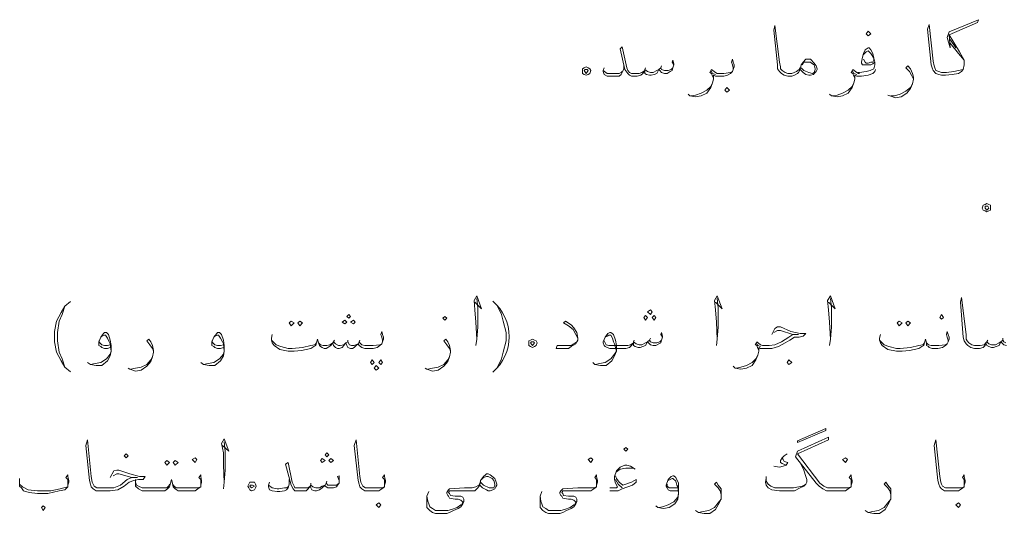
# Model space of a CAD drawing. Header units: metres. Extents: x 5.7 to 89.8, y 4 to 63.5.
# Tile 27 of 60: x 43.9 to 53.9, y 12.8 to 17.9. Entities that reach past the tile are written whole.
import ezdxf

# ---------------------------------------------------------------- set-up
doc = ezdxf.new("R2010")
doc.units = ezdxf.units.M
doc.header["$MEASUREMENT"] = 0
doc.layers.add('PDF7_textt', color=7, linetype='Continuous')

msp = doc.modelspace()

# ---------------------------------------------------------------- linework, layer by layer
at = {"layer": 'PDF7_textt', "lineweight": 20}
for points in [[(51.848, 17.371), (51.829, 17.343), (51.819, 17.333), (51.79, 17.314), (51.761, 17.304), (51.732, 17.304), (51.723, 17.304), (51.684, 17.314), (51.655, 17.333), (51.636, 17.352), (51.617, 17.381), (51.617, 17.42), (51.578, 17.776), (51.588, 17.824), (51.636, 17.449), (51.646, 17.4), (51.646, 17.381), (51.665, 17.362), (51.694, 17.343), (51.723, 17.333), (51.732, 17.333), (51.761, 17.333), (51.809, 17.352), (51.838, 17.371), (51.848, 17.391)], [(53.514, 17.371), (53.466, 17.362), (53.418, 17.352), (53.341, 17.343), (53.302, 17.343), (53.293, 17.343), (53.264, 17.352), (53.235, 17.362), (53.225, 17.391), (53.216, 17.41), (53.206, 17.458), (53.167, 17.834), (53.148, 17.786), (53.187, 17.42), (53.196, 17.391), (53.206, 17.362), (53.235, 17.333), (53.264, 17.323), (53.293, 17.314), (53.302, 17.314), (53.331, 17.314), (53.399, 17.323), (53.466, 17.333), (53.495, 17.352), (53.514, 17.371), (53.524, 17.42), (53.524, 17.429), (53.524, 17.468), (53.476, 17.554), (53.37, 17.728), (53.659, 17.853), (53.668, 17.882), (53.37, 17.757), (53.35, 17.699), (53.379, 17.593), (53.37, 17.728)], [(53.379, 17.68), (53.437, 17.593)], [(53.379, 17.641), (53.466, 17.535), (53.524, 17.468)], [(50.557, 17.42), (50.538, 17.449), (50.548, 17.468), (50.557, 17.429), (50.557, 17.42), (50.548, 17.391), (50.538, 17.362), (50.519, 17.352), (50.49, 17.333), (50.461, 17.333), (50.432, 17.343), (50.413, 17.362), (50.403, 17.371), (50.384, 17.333), (50.355, 17.323), (50.326, 17.314), (50.307, 17.314), (50.278, 17.323), (50.259, 17.333), (50.259, 17.362), (50.24, 17.333), (50.22, 17.314), (50.182, 17.304), (50.143, 17.304), (50.124, 17.304), (50.105, 17.314), (50.085, 17.333), (50.057, 17.371), (50.008, 17.583), (50.028, 17.603), (50.076, 17.391), (50.085, 17.362), (50.105, 17.343), (50.124, 17.333), (50.143, 17.333), (50.201, 17.333), (50.23, 17.343), (50.259, 17.362), (50.259, 17.371), (50.288, 17.352), (50.317, 17.343), (50.345, 17.343), (50.384, 17.362), (50.403, 17.371), (50.423, 17.391), (50.432, 17.371), (50.461, 17.362), (50.5, 17.362), (50.528, 17.371), (50.548, 17.391)], [(52.609, 17.449), (52.59, 17.429), (52.57, 17.42), (52.532, 17.42), (52.513, 17.42), (52.484, 17.42), (52.474, 17.439), (52.474, 17.449), (52.484, 17.497), (52.493, 17.535), (52.513, 17.574), (52.541, 17.593), (52.551, 17.593), (52.57, 17.574), (52.59, 17.535), (52.599, 17.487), (52.609, 17.449), (52.609, 17.42), (52.599, 17.381), (52.561, 17.362), (52.522, 17.352), (52.455, 17.343), (52.435, 17.343)], [(52.493, 17.526), (52.522, 17.554), (52.541, 17.564), (52.57, 17.535), (52.599, 17.487), (52.599, 17.468), (52.59, 17.449), (52.57, 17.449), (52.541, 17.439), (52.522, 17.439), (52.513, 17.449), (52.493, 17.477)], [(50.047, 17.42), (50.047, 17.381), (50.028, 17.343), (50.018, 17.323), (49.999, 17.304), (49.941, 17.304), (49.912, 17.304), (49.874, 17.304), (49.845, 17.323), (49.835, 17.352), (49.835, 17.362), (49.845, 17.391)], [(50.432, 17.41), (50.423, 17.391)], [(51.164, 17.371), (51.164, 17.391), (51.155, 17.42), (51.145, 17.449), (51.155, 17.477), (51.164, 17.449), (51.174, 17.42), (51.174, 17.4), (51.164, 17.371), (51.155, 17.352), (51.135, 17.333), (51.106, 17.314), (51.068, 17.304), (51.01, 17.304), (50.981, 17.304), (50.962, 17.314), (50.962, 17.275), (50.952, 17.237), (50.933, 17.188), (50.894, 17.131), (50.837, 17.102), (50.779, 17.092), (50.721, 17.102), (50.702, 17.121)], [(51.867, 17.42), (51.886, 17.449), (51.906, 17.449), (51.935, 17.449), (51.954, 17.449), (51.964, 17.439), (51.992, 17.42), (52.002, 17.381), (52.002, 17.371), (51.992, 17.343), (51.973, 17.333), (51.935, 17.343), (51.886, 17.362), (51.858, 17.391)], [(53.004, 17.275), (52.984, 17.314), (52.965, 17.352), (52.927, 17.391), (52.946, 17.41), (52.975, 17.381), (52.994, 17.333), (53.004, 17.294), (53.004, 17.275), (52.994, 17.227), (52.975, 17.179), (52.936, 17.131), (52.878, 17.092), (52.821, 17.083), (52.763, 17.102), (52.744, 17.111)], [(49.835, 17.362), (49.874, 17.333), (49.922, 17.333), (49.941, 17.333), (49.999, 17.333), (50.018, 17.343), (50.028, 17.352)], [(50.268, 17.391), (50.259, 17.371)], [(50.962, 17.285), (50.952, 17.304), (50.943, 17.333), (50.923, 17.343), (50.943, 17.371), (50.981, 17.343), (51, 17.333), (51.01, 17.333), (51.068, 17.333), (51.135, 17.343), (51.155, 17.352)], [(50.981, 17.323), (50.952, 17.333), (50.933, 17.362)], [(52.618, 17.371), (52.609, 17.352), (52.59, 17.333), (52.541, 17.314), (52.474, 17.304), (52.455, 17.304), (52.426, 17.304), (52.407, 17.314), (52.407, 17.275), (52.397, 17.237), (52.378, 17.188), (52.339, 17.131), (52.281, 17.102), (52.224, 17.092), (52.166, 17.102), (52.147, 17.121)], [(52.407, 17.285), (52.397, 17.304), (52.387, 17.333), (52.368, 17.343), (52.387, 17.371), (52.426, 17.343), (52.445, 17.333), (52.455, 17.333)], [(52.426, 17.323), (52.397, 17.333), (52.378, 17.362)], [(50.731, 17.102), (50.779, 17.111), (50.837, 17.131), (50.894, 17.16), (50.933, 17.198), (50.952, 17.237)], [(52.175, 17.102), (52.224, 17.111), (52.281, 17.131), (52.339, 17.16), (52.378, 17.198), (52.397, 17.237)], [(52.773, 17.102), (52.811, 17.102), (52.869, 17.121), (52.927, 17.15), (52.975, 17.188), (52.994, 17.227)], [(44.336, 14.328), (44.307, 14.415), (44.278, 14.482), (44.259, 14.598), (44.259, 14.684), (44.278, 14.8), (44.307, 14.867), (44.336, 14.954), (44.393, 15.002)], [(48.525, 14.993), (48.593, 14.925), (48.544, 15.06), (48.516, 15.012), (48.525, 14.916), (48.535, 14.79), (48.544, 14.617), (48.535, 14.55)], [(48.544, 14.617), (48.554, 14.742), (48.554, 14.935), (48.544, 15.031)], [(50.981, 14.993), (51.049, 14.925), (51, 15.06), (50.972, 15.012), (50.981, 14.916), (50.991, 14.79), (51, 14.617), (50.991, 14.55)], [(51, 14.617), (51.01, 14.742), (51.01, 14.935), (51, 15.031)], [(52.137, 14.993), (52.204, 14.925), (52.156, 15.06), (52.127, 15.012), (52.137, 14.916), (52.147, 14.79), (52.156, 14.617), (52.147, 14.55)], [(52.156, 14.617), (52.166, 14.742), (52.166, 14.935), (52.156, 15.031)], [(53.957, 14.55), (53.928, 14.559), (53.909, 14.578), (53.899, 14.588), (53.88, 14.55), (53.851, 14.54), (53.822, 14.53), (53.803, 14.53), (53.774, 14.54), (53.755, 14.55), (53.745, 14.578), (53.736, 14.55), (53.716, 14.53), (53.678, 14.521), (53.63, 14.521), (53.591, 14.53), (53.562, 14.55), (53.543, 14.569), (53.524, 14.598), (53.514, 14.636), (53.485, 14.993), (53.495, 15.041), (53.543, 14.665), (53.543, 14.617), (53.553, 14.598), (53.572, 14.578), (53.601, 14.559), (53.63, 14.55), (53.688, 14.55), (53.726, 14.559), (53.745, 14.578), (53.755, 14.588), (53.774, 14.569), (53.803, 14.559), (53.842, 14.559), (53.88, 14.578), (53.899, 14.588), (53.919, 14.607), (53.928, 14.588), (53.948, 14.578)], [(44.336, 14.954), (44.297, 14.887), (44.249, 14.8), (44.23, 14.694), (44.23, 14.588), (44.249, 14.482), (44.297, 14.395), (44.336, 14.328), (44.393, 14.28)], [(48.756, 14.328), (48.795, 14.415), (48.814, 14.482), (48.843, 14.598), (48.843, 14.684), (48.814, 14.8), (48.795, 14.867), (48.756, 14.954)], [(49.575, 14.627), (49.556, 14.665), (49.527, 14.713), (49.479, 14.752), (49.431, 14.781), (49.45, 14.8), (49.508, 14.761), (49.536, 14.733), (49.565, 14.684), (49.575, 14.627), (49.575, 14.607), (49.565, 14.588), (49.556, 14.569), (49.508, 14.54), (49.479, 14.521), (49.392, 14.521), (49.353, 14.521), (49.363, 14.55), (49.44, 14.55), (49.508, 14.55), (49.536, 14.569), (49.565, 14.588)], [(47.581, 14.588), (47.581, 14.607), (47.572, 14.636), (47.562, 14.665), (47.572, 14.694), (47.581, 14.665), (47.591, 14.636), (47.591, 14.617), (47.581, 14.588), (47.572, 14.569), (47.552, 14.55), (47.524, 14.53), (47.485, 14.521), (47.427, 14.521), (47.398, 14.521), (47.369, 14.53), (47.341, 14.55), (47.331, 14.569), (47.312, 14.55), (47.292, 14.53), (47.273, 14.521), (47.254, 14.521), (47.225, 14.53), (47.215, 14.55), (47.206, 14.578), (47.186, 14.55), (47.167, 14.53), (47.138, 14.521), (47.119, 14.521), (47.1, 14.53), (47.081, 14.55), (47.071, 14.578), (47.052, 14.55), (47.023, 14.53), (47.003, 14.521), (46.994, 14.521), (46.984, 14.521), (46.965, 14.53), (46.946, 14.54), (46.936, 14.55), (46.926, 14.578), (46.917, 14.617), (46.907, 14.578), (46.898, 14.55), (46.878, 14.54), (46.849, 14.521), (46.753, 14.501), (46.676, 14.492), (46.618, 14.492), (46.532, 14.511), (46.474, 14.55), (46.454, 14.578), (46.445, 14.607), (46.445, 14.627), (46.454, 14.665)], [(51.559, 14.665), (51.588, 14.723), (51.617, 14.742), (51.646, 14.742), (51.752, 14.694), (51.8, 14.684), (51.848, 14.675), (51.906, 14.675), (51.877, 14.646), (51.838, 14.636), (51.79, 14.636), (51.742, 14.607), (51.694, 14.578), (51.626, 14.54), (51.559, 14.521), (51.472, 14.521), (51.443, 14.521), (51.424, 14.53), (51.424, 14.492), (51.415, 14.453), (51.395, 14.405), (51.357, 14.347), (51.299, 14.318), (51.241, 14.309), (51.183, 14.318), (51.164, 14.338)], [(51.424, 14.501), (51.415, 14.521), (51.405, 14.55), (51.386, 14.559), (51.405, 14.588), (51.443, 14.559), (51.463, 14.55), (51.472, 14.55), (51.53, 14.55), (51.588, 14.559), (51.655, 14.588), (51.732, 14.636), (51.771, 14.665), (51.829, 14.665), (51.771, 14.665), (51.646, 14.704), (51.617, 14.704), (51.578, 14.684)], [(53.36, 14.588), (53.36, 14.607), (53.35, 14.636), (53.341, 14.665), (53.35, 14.694), (53.36, 14.665), (53.37, 14.636), (53.37, 14.617), (53.36, 14.588), (53.35, 14.569), (53.331, 14.55), (53.302, 14.53), (53.254, 14.521), (53.196, 14.521), (53.167, 14.53), (53.158, 14.54), (53.139, 14.55), (53.139, 14.578), (53.129, 14.617), (53.119, 14.578), (53.11, 14.55), (53.09, 14.54), (53.061, 14.521), (52.965, 14.501), (52.888, 14.492), (52.83, 14.492), (52.744, 14.511), (52.686, 14.55), (52.667, 14.578), (52.657, 14.607), (52.657, 14.627), (52.667, 14.665)], [(44.798, 14.53), (44.769, 14.521), (44.74, 14.521), (44.711, 14.53), (44.702, 14.54), (44.682, 14.55), (44.682, 14.578), (44.682, 14.588), (44.702, 14.636), (44.731, 14.675), (44.74, 14.684), (44.759, 14.684), (44.779, 14.665), (44.798, 14.607), (44.808, 14.55), (44.808, 14.492), (44.798, 14.444), (44.769, 14.395), (44.711, 14.347), (44.653, 14.347), (44.596, 14.357), (44.567, 14.376)], [(44.702, 14.636), (44.711, 14.646), (44.74, 14.655), (44.75, 14.655), (44.769, 14.627), (44.788, 14.588), (44.798, 14.569), (44.808, 14.492), (44.798, 14.463), (44.759, 14.415), (44.702, 14.376), (44.644, 14.367), (44.596, 14.357)], [(44.798, 14.559), (44.769, 14.55), (44.74, 14.55), (44.711, 14.559), (44.692, 14.578), (44.682, 14.598)], [(45.241, 14.492), (45.231, 14.521), (45.202, 14.559), (45.174, 14.598), (45.193, 14.617), (45.212, 14.588), (45.231, 14.55), (45.241, 14.501), (45.241, 14.482), (45.231, 14.434), (45.212, 14.386), (45.174, 14.338), (45.116, 14.299), (45.058, 14.289), (45, 14.309), (44.981, 14.318)], [(45.954, 14.53), (45.925, 14.521), (45.896, 14.521), (45.867, 14.53), (45.857, 14.54), (45.838, 14.55), (45.838, 14.578), (45.838, 14.588), (45.857, 14.636), (45.886, 14.675), (45.896, 14.684), (45.915, 14.684), (45.934, 14.665), (45.954, 14.607), (45.963, 14.55), (45.963, 14.492), (45.954, 14.444), (45.925, 14.395), (45.867, 14.347), (45.809, 14.347), (45.751, 14.357), (45.723, 14.376)], [(45.857, 14.636), (45.867, 14.646), (45.896, 14.655), (45.906, 14.655), (45.925, 14.627), (45.944, 14.588), (45.954, 14.569), (45.963, 14.492), (45.954, 14.463), (45.915, 14.415), (45.857, 14.376), (45.8, 14.367), (45.751, 14.357)], [(45.954, 14.559), (45.925, 14.55), (45.896, 14.55), (45.867, 14.559), (45.848, 14.578), (45.838, 14.598)], [(46.445, 14.607), (46.493, 14.559), (46.541, 14.54), (46.618, 14.521), (46.657, 14.521), (46.763, 14.53), (46.849, 14.55), (46.888, 14.559), (46.907, 14.578)], [(46.926, 14.578), (46.946, 14.559), (46.975, 14.55), (46.994, 14.55), (47.013, 14.55), (47.042, 14.559), (47.071, 14.578), (47.081, 14.588), (47.1, 14.569), (47.129, 14.55), (47.148, 14.55), (47.186, 14.559), (47.206, 14.578), (47.225, 14.588), (47.244, 14.559), (47.264, 14.55), (47.292, 14.55), (47.331, 14.569), (47.341, 14.588), (47.35, 14.578), (47.369, 14.559), (47.398, 14.55), (47.427, 14.55), (47.485, 14.55), (47.552, 14.559), (47.572, 14.569)], [(47.09, 14.607), (47.081, 14.588)], [(47.225, 14.607), (47.225, 14.588)], [(47.35, 14.607), (47.341, 14.588)], [(48.275, 14.492), (48.265, 14.521), (48.236, 14.559), (48.207, 14.598), (48.227, 14.617), (48.246, 14.588), (48.265, 14.55), (48.275, 14.501), (48.275, 14.482), (48.265, 14.434), (48.246, 14.386), (48.207, 14.338), (48.15, 14.299), (48.092, 14.289), (48.034, 14.309), (48.015, 14.318)], [(50.442, 14.636), (50.423, 14.665), (50.432, 14.684), (50.442, 14.646), (50.442, 14.636), (50.432, 14.607), (50.423, 14.578), (50.403, 14.569), (50.374, 14.55), (50.345, 14.55), (50.317, 14.559), (50.297, 14.578), (50.288, 14.588), (50.268, 14.55), (50.24, 14.54), (50.211, 14.53), (50.191, 14.53), (50.163, 14.54), (50.143, 14.55), (50.143, 14.578), (50.124, 14.55), (50.105, 14.53), (50.066, 14.521), (50.028, 14.521), (49.902, 14.521), (49.874, 14.53), (49.854, 14.54), (49.845, 14.55), (49.835, 14.578), (49.835, 14.588), (49.854, 14.636), (49.883, 14.675), (49.902, 14.684), (49.912, 14.684), (49.941, 14.665), (49.96, 14.607), (49.97, 14.55), (49.97, 14.492), (49.951, 14.444), (49.922, 14.395), (49.864, 14.347), (49.806, 14.347), (49.748, 14.357), (49.729, 14.376)], [(49.854, 14.636), (49.874, 14.646), (49.893, 14.655), (49.912, 14.655), (49.931, 14.627), (49.941, 14.588), (49.951, 14.569), (49.97, 14.492), (49.951, 14.463), (49.912, 14.415), (49.854, 14.376), (49.797, 14.367), (49.758, 14.357)], [(49.845, 14.598), (49.854, 14.578), (49.864, 14.559), (49.893, 14.55), (50.028, 14.55), (50.085, 14.55), (50.114, 14.559), (50.143, 14.578), (50.143, 14.588), (50.172, 14.569), (50.201, 14.559), (50.23, 14.559), (50.268, 14.578), (50.288, 14.588), (50.307, 14.607), (50.317, 14.588), (50.345, 14.578), (50.384, 14.578), (50.413, 14.588), (50.432, 14.607)], [(50.153, 14.607), (50.143, 14.588)], [(50.317, 14.627), (50.307, 14.607)], [(52.657, 14.607), (52.705, 14.559), (52.753, 14.54), (52.83, 14.521), (52.869, 14.521), (52.975, 14.53), (53.061, 14.55), (53.1, 14.559), (53.119, 14.578)], [(53.765, 14.607), (53.755, 14.588)], [(53.919, 14.627), (53.919, 14.607)], [(51.443, 14.54), (51.415, 14.55), (51.395, 14.578)], [(53.139, 14.578), (53.158, 14.559), (53.187, 14.55), (53.196, 14.55), (53.264, 14.55), (53.331, 14.559), (53.35, 14.569)], [(45.01, 14.309), (45.058, 14.318), (45.116, 14.328), (45.174, 14.357), (45.212, 14.405), (45.231, 14.434)], [(48.044, 14.309), (48.092, 14.318), (48.15, 14.328), (48.207, 14.357), (48.246, 14.405), (48.265, 14.434)], [(51.193, 14.318), (51.241, 14.328), (51.299, 14.347), (51.357, 14.376), (51.395, 14.415), (51.415, 14.453)], [(44.798, 13.201), (44.836, 13.269), (44.865, 13.278), (44.885, 13.278), (45, 13.24), (45.096, 13.211), (45.154, 13.211), (45.135, 13.182), (45.087, 13.182), (45.039, 13.172), (44.991, 13.153), (44.942, 13.114), (44.875, 13.076), (44.798, 13.066), (44.702, 13.066), (44.692, 13.066), (44.653, 13.066), (44.625, 13.086), (44.605, 13.105), (44.596, 13.134), (44.586, 13.172), (44.548, 13.529), (44.567, 13.586), (44.605, 13.211), (44.615, 13.153), (44.625, 13.134), (44.634, 13.114), (44.663, 13.095), (44.692, 13.095), (44.702, 13.095), (44.779, 13.095), (44.836, 13.095), (44.904, 13.124), (44.971, 13.182), (45.019, 13.201), (45.077, 13.201), (45.019, 13.201), (44.885, 13.24), (44.865, 13.24), (44.827, 13.22)], [(45.944, 13.529), (46.011, 13.471), (45.963, 13.596), (45.934, 13.548), (45.954, 13.452), (45.954, 13.326), (45.963, 13.153), (45.954, 13.086)], [(47.601, 13.124), (47.601, 13.153), (47.601, 13.182), (47.581, 13.201), (47.601, 13.23), (47.601, 13.211), (47.61, 13.172), (47.61, 13.153), (47.601, 13.124), (47.601, 13.105), (47.572, 13.086), (47.543, 13.066), (47.504, 13.066), (47.447, 13.066), (47.437, 13.066), (47.398, 13.066), (47.369, 13.086), (47.35, 13.105), (47.341, 13.134), (47.331, 13.172), (47.292, 13.529), (47.312, 13.586), (47.35, 13.211), (47.36, 13.153), (47.369, 13.134), (47.379, 13.114), (47.408, 13.095), (47.437, 13.095), (47.447, 13.095), (47.514, 13.095), (47.572, 13.095), (47.601, 13.105)], [(52.368, 13.124), (52.368, 13.153), (52.368, 13.182), (52.349, 13.201), (52.368, 13.23), (52.368, 13.211), (52.378, 13.172), (52.378, 13.153), (52.368, 13.124), (52.368, 13.105), (52.339, 13.086), (52.31, 13.066), (52.272, 13.066), (52.214, 13.066), (52.166, 13.066), (52.118, 13.066), (52.079, 13.086), (52.041, 13.114), (52.012, 13.143), (51.8, 13.413), (51.819, 13.471), (52.137, 13.615), (52.137, 13.586), (51.819, 13.442), (52.05, 13.143), (52.089, 13.114), (52.127, 13.095), (52.166, 13.095), (52.214, 13.095), (52.281, 13.095), (52.339, 13.095), (52.368, 13.105)], [(53.524, 13.124), (53.524, 13.153), (53.524, 13.182), (53.505, 13.201), (53.524, 13.23), (53.524, 13.211), (53.533, 13.172), (53.533, 13.153), (53.524, 13.124), (53.524, 13.105), (53.495, 13.086), (53.466, 13.066), (53.427, 13.066), (53.37, 13.066), (53.36, 13.066), (53.322, 13.066), (53.293, 13.086), (53.273, 13.105), (53.264, 13.134), (53.254, 13.172), (53.216, 13.529), (53.235, 13.586), (53.273, 13.211), (53.283, 13.153), (53.293, 13.134), (53.302, 13.114), (53.331, 13.095), (53.36, 13.095), (53.37, 13.095), (53.437, 13.095), (53.495, 13.095), (53.524, 13.105)], [(45.963, 13.153), (45.973, 13.278), (45.973, 13.471), (45.963, 13.567)], [(51.713, 13.442), (51.684, 13.423), (51.665, 13.403), (51.646, 13.375), (51.646, 13.355), (51.665, 13.346), (51.703, 13.326), (51.675, 13.317), (51.636, 13.307), (51.578, 13.317)], [(51.665, 13.403), (51.675, 13.384), (51.684, 13.365), (51.723, 13.355), (51.703, 13.326)], [(47.138, 13.172), (47.119, 13.211), (47.138, 13.22), (47.138, 13.182), (47.138, 13.172), (47.138, 13.143), (47.119, 13.124), (47.109, 13.105), (47.081, 13.095), (47.052, 13.095), (47.023, 13.095), (46.994, 13.114), (46.994, 13.124), (46.965, 13.095), (46.936, 13.076), (46.907, 13.066), (46.888, 13.066), (46.859, 13.076), (46.849, 13.095), (46.84, 13.114), (46.82, 13.086), (46.801, 13.066), (46.763, 13.066), (46.724, 13.066), (46.705, 13.066), (46.686, 13.066), (46.666, 13.086), (46.647, 13.124), (46.589, 13.336), (46.618, 13.355), (46.657, 13.153), (46.676, 13.114), (46.686, 13.095), (46.705, 13.095), (46.724, 13.095), (46.782, 13.095), (46.82, 13.095), (46.84, 13.114), (46.849, 13.124), (46.869, 13.105), (46.898, 13.095), (46.936, 13.095), (46.965, 13.114), (46.994, 13.124), (47.003, 13.143), (47.023, 13.124), (47.042, 13.124), (47.081, 13.124), (47.109, 13.124), (47.138, 13.143)], [(50.163, 13.288), (50.114, 13.317), (50.076, 13.326), (50.057, 13.326), (50.008, 13.307), (49.97, 13.269), (49.951, 13.211), (49.951, 13.182), (49.96, 13.143), (49.98, 13.105), (49.97, 13.095), (49.922, 13.095), (49.902, 13.095)], [(49.97, 13.259), (50.008, 13.288), (50.066, 13.297), (50.105, 13.297), (50.143, 13.297)], [(51.848, 13.355), (51.886, 13.278), (51.906, 13.211), (51.915, 13.182), (51.915, 13.153), (51.906, 13.134), (51.886, 13.114), (51.848, 13.095), (51.79, 13.066), (51.694, 13.066), (51.636, 13.066), (51.559, 13.076), (51.52, 13.095), (51.501, 13.124), (51.492, 13.153), (51.501, 13.192), (51.501, 13.211)], [(44.365, 13.124), (44.365, 13.153), (44.365, 13.182), (44.345, 13.201), (44.365, 13.23), (44.365, 13.211), (44.374, 13.172), (44.374, 13.153), (44.365, 13.124), (44.365, 13.105), (44.336, 13.076), (44.278, 13.066), (44.162, 13.037), (44.104, 13.037), (44.056, 13.037), (43.97, 13.047), (43.912, 13.066), (43.893, 13.095), (43.873, 13.114), (43.873, 13.134), (43.873, 13.153), (43.873, 13.192)], [(45.723, 13.124), (45.723, 13.153), (45.723, 13.182), (45.703, 13.201), (45.723, 13.23), (45.723, 13.211), (45.732, 13.172), (45.732, 13.153), (45.723, 13.124), (45.723, 13.105), (45.694, 13.086), (45.665, 13.066), (45.626, 13.066), (45.568, 13.066), (45.52, 13.066), (45.491, 13.066), (45.462, 13.086), (45.443, 13.105), (45.434, 13.143), (45.424, 13.182), (45.414, 13.143), (45.405, 13.105), (45.385, 13.086), (45.357, 13.066), (45.318, 13.066), (45.279, 13.066), (45.202, 13.066), (45.125, 13.066), (45.087, 13.086), (45.058, 13.114), (45.058, 13.153), (45.058, 13.182)], [(46.628, 13.182), (46.628, 13.134), (46.618, 13.095), (46.599, 13.076), (46.58, 13.066), (46.532, 13.057), (46.503, 13.057), (46.454, 13.066), (46.426, 13.076), (46.416, 13.105), (46.416, 13.124), (46.426, 13.153)], [(48.593, 13.182), (48.612, 13.201), (48.641, 13.211), (48.66, 13.211), (48.679, 13.201), (48.699, 13.192), (48.718, 13.172), (48.727, 13.134), (48.727, 13.124), (48.718, 13.095), (48.699, 13.095), (48.67, 13.095), (48.612, 13.124), (48.583, 13.153), (48.564, 13.124), (48.535, 13.105), (48.496, 13.095), (48.458, 13.095), (48.419, 13.095), (48.265, 13.086), (48.256, 13.076), (48.246, 13.066), (48.236, 13.047), (48.236, 13.037), (48.246, 13.018), (48.256, 13.009), (48.265, 12.989), (48.323, 12.98), (48.352, 12.98), (48.381, 12.97), (48.39, 12.96), (48.4, 12.951), (48.39, 12.922), (48.381, 12.922), (48.342, 12.893), (48.284, 12.874), (48.246, 12.864), (48.178, 12.864), (48.15, 12.864), (48.121, 12.864), (48.092, 12.883), (48.063, 12.903), (48.053, 12.931), (48.044, 12.96), (48.034, 13.009)], [(49.768, 13.124), (49.768, 13.153), (49.768, 13.182), (49.748, 13.201), (49.768, 13.23), (49.768, 13.211), (49.777, 13.172), (49.777, 13.153), (49.768, 13.124), (49.768, 13.105), (49.739, 13.086), (49.71, 13.066), (49.671, 13.066), (49.614, 13.066), (49.536, 13.066), (49.431, 13.066), (49.421, 13.066), (49.411, 13.047), (49.421, 13.037), (49.431, 13.018), (49.479, 13.009), (49.536, 13.009), (49.556, 12.999), (49.565, 12.98), (49.565, 12.951), (49.556, 12.931), (49.536, 12.903), (49.508, 12.883), (49.459, 12.864), (49.421, 12.845), (49.392, 12.835), (49.344, 12.835), (49.325, 12.835), (49.276, 12.835), (49.248, 12.845), (49.219, 12.864), (49.19, 12.893), (49.19, 12.941), (49.19, 13.009), (49.209, 13.057)], [(49.96, 13.22), (49.97, 13.192), (49.999, 13.153), (50.037, 13.124), (50.124, 13.153), (50.172, 13.182), (50.172, 13.153), (50.134, 13.124), (50.028, 13.086), (49.989, 13.066), (49.931, 13.066), (49.902, 13.066)], [(50.028, 13.095), (49.989, 13.134), (49.96, 13.182)], [(50.606, 13.066), (50.577, 13.066), (50.548, 13.066), (50.519, 13.066), (50.5, 13.076), (50.49, 13.095), (50.48, 13.114), (50.48, 13.124), (50.5, 13.182), (50.528, 13.211), (50.548, 13.22), (50.557, 13.22), (50.577, 13.201), (50.606, 13.143), (50.606, 13.086), (50.606, 13.037), (50.596, 12.98), (50.567, 12.931), (50.509, 12.893), (50.451, 12.883), (50.394, 12.893), (50.374, 12.912)], [(50.5, 13.172), (50.519, 13.182), (50.538, 13.192), (50.548, 13.192), (50.577, 13.163), (50.586, 13.124), (50.596, 13.105), (50.606, 13.037), (50.596, 12.999), (50.557, 12.951), (50.5, 12.922), (50.442, 12.903), (50.403, 12.893)], [(51.906, 13.134), (51.867, 13.114), (51.781, 13.095), (51.684, 13.095), (51.646, 13.095), (51.588, 13.095), (51.549, 13.114), (51.52, 13.134), (51.501, 13.163), (51.501, 13.182)], [(43.873, 13.134), (43.902, 13.105), (43.96, 13.076), (44.056, 13.066), (44.085, 13.066), (44.191, 13.066), (44.287, 13.086), (44.326, 13.095), (44.365, 13.105)], [(45.405, 13.134), (45.395, 13.114), (45.376, 13.095), (45.328, 13.095), (45.279, 13.095), (45.231, 13.095), (45.125, 13.095), (45.087, 13.114), (45.068, 13.124), (45.058, 13.153)], [(45.434, 13.134), (45.453, 13.114), (45.472, 13.095), (45.52, 13.095), (45.568, 13.095), (45.636, 13.095), (45.694, 13.095), (45.723, 13.105)], [(46.416, 13.124), (46.454, 13.095), (46.503, 13.086), (46.522, 13.086), (46.58, 13.095), (46.599, 13.095), (46.618, 13.105)], [(46.849, 13.143), (46.849, 13.124)], [(47.013, 13.163), (47.003, 13.143)], [(48.573, 13.124), (48.554, 13.095), (48.544, 13.086), (48.525, 13.066), (48.487, 13.066), (48.458, 13.066), (48.381, 13.066), (48.275, 13.066), (48.265, 13.066), (48.256, 13.047), (48.265, 13.037), (48.275, 13.018), (48.323, 13.009), (48.381, 13.009), (48.4, 12.999), (48.41, 12.98), (48.41, 12.951), (48.4, 12.931), (48.381, 12.903), (48.352, 12.883), (48.304, 12.864), (48.265, 12.845), (48.236, 12.835), (48.188, 12.835), (48.169, 12.835), (48.121, 12.835), (48.092, 12.845), (48.063, 12.864), (48.034, 12.893), (48.034, 12.941), (48.034, 13.009), (48.053, 13.057)], [(49.19, 13.009), (49.199, 12.96), (49.209, 12.931), (49.219, 12.903), (49.248, 12.883), (49.276, 12.864), (49.305, 12.864), (49.334, 12.864), (49.402, 12.864), (49.44, 12.874), (49.498, 12.893), (49.536, 12.922), (49.546, 12.922), (49.556, 12.951), (49.546, 12.96), (49.536, 12.97), (49.508, 12.98), (49.479, 12.98), (49.421, 12.989), (49.411, 13.009), (49.402, 13.018), (49.392, 13.037), (49.392, 13.047), (49.402, 13.066), (49.411, 13.076), (49.421, 13.086), (49.575, 13.095), (49.614, 13.095), (49.681, 13.095), (49.739, 13.095), (49.768, 13.105)], [(50.596, 13.095), (50.567, 13.095), (50.538, 13.095), (50.509, 13.095), (50.49, 13.114), (50.49, 13.134)], [(51.039, 13.028), (51.029, 13.066), (51.01, 13.095), (50.972, 13.134), (50.991, 13.153), (51.01, 13.124), (51.039, 13.086), (51.039, 13.037), (51.039, 13.018), (51.039, 12.98), (51.01, 12.922), (50.981, 12.874), (50.923, 12.835), (50.866, 12.835), (50.808, 12.845), (50.779, 12.864)], [(52.773, 13.028), (52.763, 13.066), (52.744, 13.095), (52.705, 13.134), (52.724, 13.153), (52.744, 13.124), (52.773, 13.086), (52.773, 13.037), (52.773, 13.018), (52.773, 12.98), (52.744, 12.922), (52.715, 12.874), (52.657, 12.835), (52.599, 12.835), (52.541, 12.845), (52.513, 12.864)], [(50.808, 12.845), (50.856, 12.854), (50.914, 12.864), (50.972, 12.893), (51.01, 12.941), (51.039, 12.98)], [(52.541, 12.845), (52.59, 12.854), (52.647, 12.864), (52.705, 12.893), (52.744, 12.941), (52.773, 12.98)]]:
    msp.add_lwpolyline(points, dxfattribs=at)
for points in [[(52.541, 17.718), (52.57, 17.737), (52.541, 17.766), (52.522, 17.737)], [(51.848, 17.371), (51.858, 17.42), (51.877, 17.449), (51.906, 17.477), (51.915, 17.477), (51.935, 17.477), (51.954, 17.477), (51.992, 17.439), (52.012, 17.41), (52.021, 17.381), (52.021, 17.371), (52.012, 17.352), (51.992, 17.333), (51.983, 17.323), (51.954, 17.314), (51.935, 17.314), (51.906, 17.323), (51.877, 17.343)], [(49.7, 17.381), (49.71, 17.362), (49.7, 17.333), (49.681, 17.323), (49.662, 17.314), (49.642, 17.323), (49.623, 17.333), (49.623, 17.362), (49.623, 17.381), (49.642, 17.391), (49.662, 17.4), (49.681, 17.391)], [(49.652, 17.371), (49.671, 17.371), (49.681, 17.362), (49.662, 17.333), (49.642, 17.362)], [(51.097, 17.14), (51.126, 17.16), (51.097, 17.188), (51.077, 17.16)], [(53.793, 15.985), (53.793, 15.956), (53.793, 15.936), (53.774, 15.927), (53.755, 15.917), (53.736, 15.927), (53.716, 15.936), (53.707, 15.956), (53.716, 15.985), (53.736, 15.994), (53.755, 16.004), (53.774, 15.994)], [(53.736, 15.975), (53.765, 15.975), (53.774, 15.956), (53.755, 15.936), (53.736, 15.956)], [(50.317, 14.867), (50.336, 14.896), (50.317, 14.916), (50.288, 14.896)], [(46.647, 14.8), (46.676, 14.781), (46.647, 14.752), (46.628, 14.781)], [(46.734, 14.8), (46.763, 14.781), (46.734, 14.752), (46.715, 14.781)], [(47.196, 14.771), (47.215, 14.79), (47.196, 14.81), (47.167, 14.79)], [(47.235, 14.829), (47.254, 14.848), (47.235, 14.867), (47.215, 14.848)], [(47.283, 14.771), (47.302, 14.79), (47.283, 14.81), (47.254, 14.79)], [(48.217, 14.81), (48.236, 14.829), (48.217, 14.848), (48.198, 14.829)], [(50.268, 14.81), (50.288, 14.838), (50.268, 14.858), (50.249, 14.838)], [(50.355, 14.81), (50.374, 14.838), (50.355, 14.858), (50.336, 14.838)], [(52.859, 14.8), (52.888, 14.781), (52.859, 14.752), (52.84, 14.781)], [(52.946, 14.8), (52.975, 14.781), (52.946, 14.752), (52.927, 14.781)], [(53.293, 14.819), (53.312, 14.838), (53.293, 14.867), (53.273, 14.838)], [(49.151, 14.598), (49.161, 14.578), (49.151, 14.55), (49.132, 14.54), (49.113, 14.53), (49.093, 14.54), (49.074, 14.55), (49.074, 14.578), (49.074, 14.598), (49.093, 14.607), (49.113, 14.617), (49.132, 14.607)], [(49.103, 14.588), (49.122, 14.588), (49.132, 14.578), (49.113, 14.55), (49.093, 14.578)], [(47.475, 14.405), (47.495, 14.376), (47.475, 14.357), (47.456, 14.376)], [(47.562, 14.405), (47.581, 14.376), (47.562, 14.357), (47.543, 14.376)], [(51.732, 14.357), (51.761, 14.376), (51.732, 14.405), (51.713, 14.376)], [(47.514, 14.347), (47.543, 14.318), (47.514, 14.299), (47.495, 14.318)], [(51.819, 13.577), (52.108, 13.702), (52.108, 13.683), (51.819, 13.558)], [(50.066, 13.471), (50.085, 13.49), (50.066, 13.509), (50.047, 13.49)], [(44.962, 13.403), (44.981, 13.423), (44.962, 13.442), (44.942, 13.423)], [(45.665, 13.355), (45.684, 13.384), (45.665, 13.403), (45.636, 13.384)], [(46.965, 13.355), (46.994, 13.375), (46.965, 13.394), (46.946, 13.375)], [(47.013, 13.413), (47.032, 13.432), (47.013, 13.452), (46.994, 13.432)], [(47.052, 13.355), (47.081, 13.375), (47.052, 13.394), (47.032, 13.375)], [(49.71, 13.355), (49.729, 13.384), (49.71, 13.403), (49.681, 13.384)], [(52.31, 13.355), (52.33, 13.384), (52.31, 13.403), (52.281, 13.384)], [(45.376, 13.375), (45.405, 13.355), (45.376, 13.326), (45.357, 13.355)], [(45.462, 13.375), (45.491, 13.355), (45.462, 13.326), (45.443, 13.355)], [(48.573, 13.124), (48.583, 13.172), (48.612, 13.211), (48.631, 13.23), (48.641, 13.24), (48.66, 13.24), (48.679, 13.23), (48.727, 13.192), (48.737, 13.163), (48.747, 13.134), (48.747, 13.124), (48.737, 13.105), (48.727, 13.086), (48.708, 13.076), (48.679, 13.066), (48.66, 13.066), (48.641, 13.076), (48.602, 13.095)], [(46.281, 13.134), (46.291, 13.114), (46.281, 13.095), (46.271, 13.076), (46.243, 13.066), (46.223, 13.076), (46.214, 13.095), (46.204, 13.114), (46.214, 13.134), (46.223, 13.153), (46.243, 13.153), (46.271, 13.153)], [(46.233, 13.124), (46.252, 13.124), (46.271, 13.114), (46.243, 13.095), (46.223, 13.114)], [(44.114, 12.864), (44.133, 12.893), (44.114, 12.912), (44.095, 12.893)], [(47.543, 12.893), (47.562, 12.922), (47.543, 12.941), (47.514, 12.922)], [(53.466, 12.893), (53.485, 12.922), (53.466, 12.941), (53.437, 12.922)]]:
    msp.add_lwpolyline(points, close=True, dxfattribs=at)
msp.add_arc((48.4, 14.641), 0.475, 310.4492, 49.5508, dxfattribs=at)

doc.saveas('drawing.dxf')
